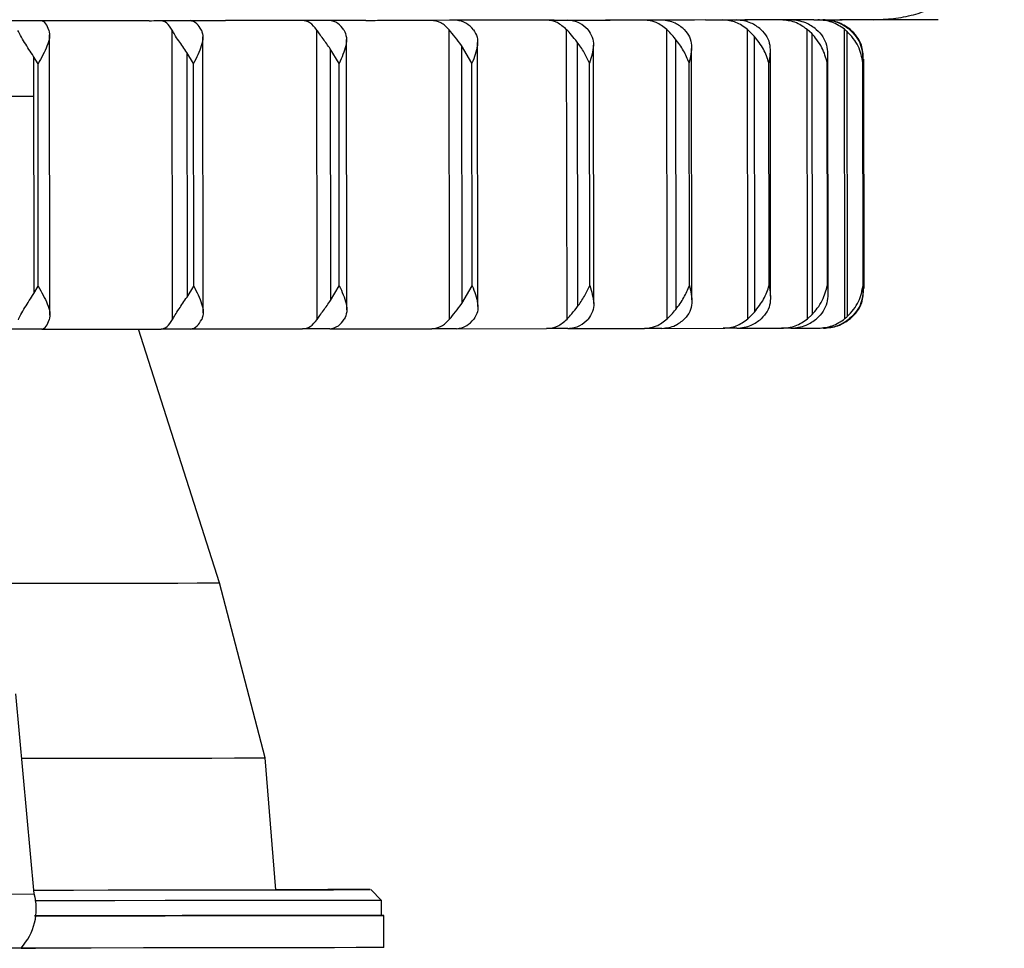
# Model space of a CAD drawing. Header units: millimetres. Extents: x -319 to -22, y 89 to 341.
# Tile 7 of 20: x -238 to -193, y 89 to 132. Entities that reach past the tile are written whole.
import ezdxf

# ---------------------------------------------------------------- set-up
doc = ezdxf.new("R2010")
doc.units = ezdxf.units.MM

msp = doc.modelspace()

# ---------------------------------------------------------------- linework, layer by layer
at = {"color": 7, "linetype": 'Continuous', "lineweight": 25}
for p, q in [((-204.704, 132.179), (-204.609, 132.177)), ((-204.571, 132.174), (-204.702, 132.174)), ((-204.592, 132.174), (-204.571, 132.174)), ((-204.566, 132.175), (-204.571, 132.174)), ((-200.331, 132.184), (-200.242, 132.18)), ((-200.308, 132.181), (-200.282, 132.18)), ((-195.705, 132.186), (-199.386, 132.181)), ((-237.013, 118.436), (-237.029, 131.48)), ((-231.32, 118.233), (-231.336, 131.697)), ((-224.59, 118.241), (-224.607, 131.705)), ((-218.432, 118.249), (-218.448, 131.713)), ((-212.969, 118.256), (-212.986, 131.72)), ((-208.314, 118.262), (-208.331, 131.726)), ((-204.266, 131.418), (-204.577, 131.731)), ((-204.561, 118.267), (-204.577, 131.731)), ((-204.266, 131.418), (-204.25, 118.58)), ((-201.786, 118.271), (-201.803, 131.735)), ((-201.591, 131.538), (-201.803, 131.735)), ((-201.591, 131.538), (-201.575, 118.468)), ((-200.046, 118.273), (-200.063, 131.737)), ((-199.956, 131.645), (-199.94, 118.366)), ((-229.887, 118.55), (-229.903, 131.383)), ((-223.209, 118.688), (-223.224, 131.262)), ((-217.389, 130.157), (-217.881, 130.988)), ((-217.881, 130.988), (-217.867, 118.975)), ((-217.114, 118.835), (-217.129, 131.13)), ((-212.494, 131.142), (-212.48, 118.835)), ((-211.728, 118.981), (-211.742, 130.998)), ((-207.925, 131.286), (-207.91, 118.703)), ((-230.341, 130.141), (-230.654, 130.654)), ((-230.654, 130.654), (-230.64, 119.278)), ((-223.569, 130.149), (-223.976, 130.825)), ((-223.976, 130.825), (-223.962, 119.123)), ((-207.158, 119.148), (-207.172, 130.843)), ((-203.499, 119.321), (-203.513, 130.679)), ((-200.825, 119.494), (-200.838, 130.513)), ((-237.568, 130.132), (-237.779, 130.477)), ((-237.779, 130.477), (-237.766, 119.437)), ((-237.555, 119.782), (-237.568, 130.132)), ((-230.329, 119.791), (-230.341, 130.141)), ((-223.557, 119.8), (-223.569, 130.149)), ((-217.376, 119.807), (-217.389, 130.157)), ((-211.913, 119.814), (-211.926, 130.164)), ((-207.279, 119.82), (-207.292, 130.17)), ((-203.568, 119.825), (-203.581, 130.175)), ((-200.856, 119.829), (-200.868, 130.179)), ((-199.198, 119.831), (-199.21, 130.181)), ((-199.189, 119.665), (-199.202, 130.348)), ((-199.148, 119.672), (-199.161, 130.342)), ((-237.766, 119.437), (-237.555, 119.782)), ((-230.64, 119.278), (-230.329, 119.791)), ((-223.962, 119.123), (-223.557, 119.8)), ((-217.867, 118.975), (-217.376, 119.807)), ((-204.561, 118.267), (-204.25, 118.58)), ((-201.786, 118.271), (-201.575, 118.468)), ((-237.391, 117.783), (-231.838, 117.789)), ((-229.136, 105.974), (-232.898, 117.788)), ((-230.47, 117.792), (-225.266, 117.798)), ((-224, 117.8), (-219.251, 117.805)), ((-218.113, 117.807), (-213.915, 117.812)), ((-212.928, 117.814), (-209.368, 117.818)), ((-208.552, 117.819), (-205.701, 117.823)), ((-205.072, 117.824), (-202.989, 117.826)), ((-202.561, 117.827), (-201.288, 117.829)), ((-227.011, 97.832), (-229.136, 105.974)), ((-237.741, 91.501), (-238.6, 100.814)), ((-226.511, 91.699), (-227.011, 97.832)), ((-224.922, 91.701), (-224.922, 91.701)), ((-221.592, 91.205), (-222.093, 91.704)), ((-245.266, 91.492), (-237.741, 91.501)), ((-221.591, 90.505), (-221.592, 91.205)), ((-221.489, 89.005), (-221.491, 90.505)), ((-237.689, 88.983), (-246.624, 88.972))]:
    msp.add_line(p, q, dxfattribs=at)
at = {"color": 7, "linetype": 'Continuous'}
msp.add_line((-241.436, 128.629), (-237.772, 128.633), dxfattribs=at)
at = {"color": 7, "linetype": 'Continuous', "lineweight": 25, "flags": 128}
for points in [[(-232.404, 132.138), (-233.28, 132.137), (-234.162, 132.136), (-235.05, 132.135), (-235.942, 132.134), (-236.84, 132.133), (-237.742, 132.132), (-238.649, 132.131), (-239.56, 132.13)], [(-231.532, 132.145), (-231.271, 132.145), (-231.01, 132.146), (-230.751, 132.146), (-230.491, 132.146), (-230.233, 132.147), (-229.975, 132.147), (-229.717, 132.147), (-229.461, 132.148)], [(-222.326, 132.151), (-223.111, 132.15), (-223.906, 132.149), (-224.709, 132.148), (-225.521, 132.147), (-226.341, 132.146), (-227.168, 132.145), (-228.003, 132.144), (-228.846, 132.143)], [(-221.48, 132.158), (-221.247, 132.158), (-221.016, 132.158), (-220.785, 132.158), (-220.555, 132.159), (-220.326, 132.159), (-220.098, 132.159), (-219.871, 132.16), (-219.644, 132.16)], [(-213.572, 132.162), (-214.233, 132.161), (-214.906, 132.16), (-215.59, 132.16), (-216.285, 132.159), (-216.991, 132.158), (-217.707, 132.157), (-218.434, 132.156), (-219.172, 132.155)], [(-212.79, 132.168), (-212.596, 132.169), (-212.403, 132.169), (-212.212, 132.169), (-212.021, 132.169), (-211.832, 132.17), (-211.643, 132.17), (-211.456, 132.17), (-211.27, 132.17)], [(-206.525, 132.171), (-207.033, 132.17), (-207.555, 132.17), (-208.09, 132.169), (-208.638, 132.168), (-209.199, 132.168), (-209.774, 132.167), (-210.361, 132.166), (-210.96, 132.165)], [(-205.841, 132.177), (-205.695, 132.178), (-205.549, 132.178), (-205.405, 132.178), (-205.263, 132.178), (-205.121, 132.178), (-204.981, 132.179), (-204.842, 132.179), (-204.704, 132.179)], [(-201.495, 132.178), (-201.827, 132.177), (-202.174, 132.177), (-202.537, 132.176), (-202.914, 132.176), (-203.306, 132.175), (-203.713, 132.175), (-204.135, 132.174), (-204.571, 132.174)], [(-200.939, 132.184), (-200.845, 132.184), (-200.754, 132.184), (-200.663, 132.184), (-200.575, 132.185), (-200.487, 132.185), (-200.401, 132.185), (-200.316, 132.185), (-200.233, 132.185)], [(-198.737, 132.182), (-198.879, 132.182), (-199.035, 132.181), (-199.206, 132.181), (-199.392, 132.181), (-199.592, 132.181), (-199.808, 132.18), (-200.038, 132.18), (-200.282, 132.18)], [(-237.392, 117.782), (-237.572, 117.782), (-237.751, 117.782), (-237.931, 117.782), (-238.111, 117.782), (-238.291, 117.781), (-238.471, 117.781), (-238.652, 117.781), (-238.833, 117.781)], [(-230.471, 117.791), (-230.641, 117.791), (-230.811, 117.791), (-230.982, 117.79), (-231.152, 117.79), (-231.323, 117.79), (-231.494, 117.79), (-231.666, 117.79), (-231.838, 117.789)], [(-224.002, 117.799), (-224.158, 117.799), (-224.316, 117.799), (-224.473, 117.799), (-224.631, 117.798), (-224.789, 117.798), (-224.948, 117.798), (-225.107, 117.798), (-225.266, 117.798)], [(-218.115, 117.806), (-218.255, 117.806), (-218.396, 117.806), (-218.537, 117.806), (-218.679, 117.806), (-218.821, 117.806), (-218.964, 117.805), (-219.107, 117.805), (-219.251, 117.805)], [(-212.93, 117.813), (-213.051, 117.813), (-213.173, 117.813), (-213.296, 117.813), (-213.419, 117.812), (-213.542, 117.812), (-213.666, 117.812), (-213.79, 117.812), (-213.915, 117.812)], [(-208.554, 117.819), (-208.653, 117.819), (-208.754, 117.819), (-208.855, 117.818), (-208.956, 117.818), (-209.058, 117.818), (-209.161, 117.818), (-209.264, 117.818), (-209.368, 117.818)], [(-205.074, 117.823), (-205.15, 117.823), (-205.227, 117.823), (-205.305, 117.823), (-205.383, 117.823), (-205.461, 117.823), (-205.541, 117.823), (-205.621, 117.823), (-205.701, 117.823)], [(-202.563, 117.827), (-202.614, 117.827), (-202.666, 117.827), (-202.718, 117.827), (-202.771, 117.827), (-202.825, 117.826), (-202.879, 117.826), (-202.934, 117.826), (-202.989, 117.826)], [(-240.015, 105.96), (-239.334, 105.961), (-237.25, 105.964), (-235.359, 105.966), (-233.685, 105.968), (-232.25, 105.97), (-231.07, 105.972), (-230.161, 105.973), (-229.534, 105.974), (-229.197, 105.974), (-229.136, 105.974)], [(-238.323, 97.817), (-236.234, 97.82), (-234.203, 97.822), (-232.388, 97.825), (-230.81, 97.827), (-229.487, 97.828), (-228.435, 97.83), (-227.667, 97.831), (-227.191, 97.832), (-227.013, 97.832), (-227.011, 97.832)], [(-237.758, 91.683), (-236.78, 91.685), (-234.3, 91.688), (-231.996, 91.691), (-229.89, 91.693), (-228.003, 91.696), (-226.353, 91.698), (-224.955, 91.7), (-223.824, 91.701), (-222.97, 91.703), (-222.4, 91.703), (-222.122, 91.704), (-222.137, 91.704), (-222.446, 91.704), (-223.044, 91.703), (-223.928, 91.702), (-225.087, 91.701), (-226.511, 91.7)], [(-237.758, 91.684), (-235.911, 91.686), (-233.841, 91.689), (-231.991, 91.691), (-230.382, 91.693), (-229.034, 91.695), (-227.962, 91.696), (-227.179, 91.698), (-226.693, 91.698), (-226.512, 91.699), (-226.511, 91.699)], [(-224.543, 91.701), (-225.03, 91.701), (-225.472, 91.7), (-225.801, 91.7), (-225.968, 91.699), (-225.946, 91.7), (-225.74, 91.7), (-225.38, 91.7), (-224.922, 91.701)], [(-224.922, 91.701), (-224.435, 91.701), (-223.993, 91.702), (-223.663, 91.702), (-223.497, 91.703), (-223.518, 91.702), (-223.725, 91.702), (-224.084, 91.702), (-224.543, 91.701)], [(-221.592, 91.205), (-221.622, 91.205), (-221.905, 91.204), (-222.483, 91.203), (-223.352, 91.202), (-224.502, 91.2), (-225.922, 91.198), (-227.6, 91.196), (-229.518, 91.194), (-231.658, 91.191), (-234, 91.188), (-236.521, 91.185), (-237.721, 91.183)], [(-237.738, 90.483), (-236.52, 90.485), (-233.999, 90.488), (-231.657, 90.491), (-229.517, 90.494), (-227.599, 90.496), (-225.921, 90.498), (-224.501, 90.5), (-223.351, 90.502), (-222.482, 90.503), (-221.904, 90.504), (-221.621, 90.505), (-221.591, 90.505)], [(-221.591, 90.505), (-221.491, 90.505), (-221.65, 90.504), (-222.115, 90.504), (-222.88, 90.503), (-223.939, 90.501), (-225.282, 90.499), (-226.894, 90.497), (-228.76, 90.495), (-230.861, 90.492), (-233.177, 90.489), (-235.685, 90.486), (-237.738, 90.483)], [(-221.489, 89.005), (-221.625, 89.004), (-222.057, 89.004), (-222.78, 89.003), (-223.788, 89.001), (-225.07, 89), (-226.616, 88.997), (-228.409, 88.995), (-230.434, 88.993), (-232.67, 88.99), (-235.096, 88.987), (-237.689, 88.983)]]:
    msp.add_lwpolyline(points, dxfattribs=at)
at = {"color": 7, "linetype": 'Continuous', "lineweight": 25}
msp.add_arc((-240.335, 90.803), 2.686, 317.4058, 15.0491, dxfattribs=at)
for points, knots in [([(-198.737, 132.182), (-198.42, 132.193), (-197.771, 132.217), (-196.542, 132.462), (-195.249, 133), (-193.824, 133.999), (-193.03, 134.993), (-192.633, 135.491)], [0, 0, 0, 0, 0.122676, 0.2506, 0.500254, 0.750018, 1, 1, 1, 1]), ([(-237.059, 131.69), (-237.105, 131.803), (-237.21, 132.062), (-237.338, 132.107), (-237.41, 132.132)], [0, 0, 0, 0, 0.43833, 1, 1, 1, 1]), ([(-232.404, 132.138), (-232.257, 132.14), (-231.963, 132.142), (-231.675, 132.144), (-231.532, 132.145)], [0, 0, 0, 0, 0.50023, 1, 1, 1, 1]), ([(-231.336, 131.697), (-231.415, 131.824), (-231.572, 132.079), (-231.761, 132.119), (-231.855, 132.139)], [0, 0, 0, 0, 0.5, 1, 1, 1, 1]), ([(-229.97, 131.699), (-230.038, 131.812), (-230.194, 132.07), (-230.383, 132.116), (-230.489, 132.141)], [0, 0, 0, 0, 0.43833, 1, 1, 1, 1]), ([(-229.461, 132.148), (-229.331, 132.147), (-229.071, 132.146), (-228.921, 132.144), (-228.846, 132.143)], [0, 0, 0, 0, 0.499974, 1, 1, 1, 1]), ([(-224.607, 131.705), (-224.709, 131.833), (-224.915, 132.088), (-225.16, 132.128), (-225.283, 132.147)], [0, 0, 0, 0, 0.5000001, 1, 1, 1, 1]), ([(-223.343, 131.707), (-223.432, 131.82), (-223.635, 132.079), (-223.881, 132.124), (-224.019, 132.149)], [0, 0, 0, 0, 0.43833, 1, 1, 1, 1]), ([(-222.326, 132.151), (-222.175, 132.152), (-221.874, 132.155), (-221.611, 132.157), (-221.48, 132.158)], [0, 0, 0, 0, 0.5002297, 1, 1, 1, 1]), ([(-219.644, 132.16), (-219.533, 132.159), (-219.31, 132.158), (-219.218, 132.156), (-219.172, 132.155)], [0, 0, 0, 0, 0.499974, 1, 1, 1, 1]), ([(-218.448, 131.713), (-218.573, 131.84), (-218.821, 132.095), (-219.119, 132.135), (-219.268, 132.155)], [0, 0, 0, 0, 0.5, 1, 1, 1, 1]), ([(-217.312, 131.714), (-217.42, 131.828), (-217.666, 132.086), (-217.964, 132.131), (-218.132, 132.156)], [0, 0, 0, 0, 0.43833, 1, 1, 1, 1]), ([(-212.986, 131.72), (-213.129, 131.847), (-213.417, 132.102), (-213.761, 132.142), (-213.933, 132.162)], [0, 0, 0, 0, 0.5, 1, 1, 1, 1]), ([(-213.572, 132.162), (-213.424, 132.163), (-213.129, 132.166), (-212.903, 132.168), (-212.79, 132.168)], [0, 0, 0, 0, 0.50023, 1, 1, 1, 1]), ([(-212, 131.721), (-212.125, 131.834), (-212.409, 132.093), (-212.754, 132.138), (-212.947, 132.163)], [0, 0, 0, 0, 0.43833, 1, 1, 1, 1]), ([(-211.27, 132.17), (-211.182, 132.17), (-211.007, 132.168), (-210.976, 132.166), (-210.96, 132.165)], [0, 0, 0, 0, 0.499974, 1, 1, 1, 1]), ([(-210.96, 132.165), (-210.971, 132.165), (-210.984, 132.165), (-211.154, 132.165), (-211.181, 132.165)], [0, 0, 0, 0, 0.841927, 1, 1, 1, 1]), ([(-208.331, 131.726), (-208.49, 131.853), (-208.81, 132.108), (-209.194, 132.148), (-209.385, 132.168)], [0, 0, 0, 0, 0.5, 1, 1, 1, 1]), ([(-207.516, 131.727), (-207.655, 131.84), (-207.971, 132.099), (-208.355, 132.144), (-208.571, 132.169)], [0, 0, 0, 0, 0.4383299, 1, 1, 1, 1]), ([(-206.525, 132.171), (-206.387, 132.172), (-206.111, 132.175), (-205.931, 132.177), (-205.841, 132.177)], [0, 0, 0, 0, 0.5002297, 1, 1, 1, 1]), ([(-204.577, 131.731), (-204.75, 131.858), (-205.096, 132.113), (-205.511, 132.153), (-205.718, 132.173)], [0, 0, 0, 0, 0.5000001, 1, 1, 1, 1]), ([(-203.951, 131.732), (-204.101, 131.845), (-204.443, 132.103), (-204.858, 132.148), (-205.092, 132.173)], [0, 0, 0, 0, 0.4383299, 1, 1, 1, 1]), ([(-204.609, 132.177), (-204.59, 132.177), (-204.541, 132.177), (-204.556, 132.176), (-204.566, 132.175)], [0, 0, 0, 0, 0.4040797, 1, 1, 1, 1]), ([(-201.803, 131.735), (-201.985, 131.862), (-202.35, 132.117), (-202.788, 132.156), (-203.007, 132.176)], [0, 0, 0, 0, 0.5000001, 1, 1, 1, 1]), ([(-201.376, 131.735), (-201.534, 131.848), (-201.896, 132.107), (-202.334, 132.152), (-202.58, 132.177)], [0, 0, 0, 0, 0.43833, 1, 1, 1, 1]), ([(-201.495, 132.178), (-201.372, 132.179), (-201.127, 132.181), (-201.001, 132.183), (-200.939, 132.184)], [0, 0, 0, 0, 0.50023, 1, 1, 1, 1]), ([(-200.063, 131.737), (-200.251, 131.865), (-200.628, 132.119), (-201.08, 132.159), (-201.305, 132.179)], [0, 0, 0, 0, 0.5, 1, 1, 1, 1]), ([(-199.845, 131.738), (-200.009, 131.851), (-200.382, 132.109), (-200.834, 132.154), (-201.088, 132.179)], [0, 0, 0, 0, 0.43833, 1, 1, 1, 1]), ([(-199.808, 131.738), (-199.996, 131.866), (-200.373, 132.121), (-200.825, 132.16), (-201.051, 132.18)], [0, 0, 0, 0, 0.5, 1, 1, 1, 1]), ([(-200.233, 132.185), (-200.202, 132.184), (-200.141, 132.183), (-200.235, 132.181), (-200.282, 132.18)], [0, 0, 0, 0, 0.499974, 1, 1, 1, 1]), ([(-237.779, 130.477), (-237.919, 130.694), (-238.136, 131.03), (-238.39, 131.435), (-238.465, 131.608), (-238.499, 131.688)], [0, 0, 0, 0, 0.498477, 0.769944, 1, 1, 1, 1]), ([(-237.059, 131.69), (-237.043, 131.578), (-237.012, 131.355), (-237.182, 130.827), (-237.413, 130.41), (-237.568, 130.132)], [0, 0, 0, 0, 0.2508614, 0.5013074, 1, 1, 1, 1]), ([(-230.654, 130.654), (-230.779, 130.841), (-230.972, 131.13), (-231.211, 131.477), (-231.296, 131.627), (-231.336, 131.697)], [0, 0, 0, 0, 0.49849, 0.767187, 1, 1, 1, 1]), ([(-229.97, 131.699), (-229.937, 131.587), (-229.873, 131.363), (-229.988, 130.836), (-230.2, 130.419), (-230.341, 130.141)], [0, 0, 0, 0, 0.250861, 0.501307, 1, 1, 1, 1]), ([(-223.976, 130.825), (-224.086, 130.983), (-224.256, 131.226), (-224.476, 131.518), (-224.565, 131.645), (-224.607, 131.705)], [0, 0, 0, 0, 0.498429, 0.764459, 1, 1, 1, 1]), ([(-223.343, 131.707), (-223.294, 131.595), (-223.197, 131.372), (-223.255, 130.845), (-223.443, 130.427), (-223.569, 130.149)], [0, 0, 0, 0, 0.250861, 0.501307, 1, 1, 1, 1]), ([(-217.881, 130.988), (-217.979, 131.119), (-218.173, 131.382), (-218.357, 131.603), (-218.448, 131.713)], [0, 0, 0, 0, 0.4999002, 1, 1, 1, 1]), ([(-217.312, 131.714), (-217.248, 131.603), (-217.12, 131.379), (-217.12, 130.852), (-217.281, 130.435), (-217.389, 130.157)], [0, 0, 0, 0, 0.250861, 0.501307, 1, 1, 1, 1]), ([(-212.494, 131.142), (-212.584, 131.255), (-212.748, 131.464), (-212.911, 131.639), (-212.986, 131.72)], [0, 0, 0, 0, 0.541892, 1, 1, 1, 1]), ([(-212, 131.721), (-211.922, 131.609), (-211.767, 131.386), (-211.708, 130.859), (-211.839, 130.442), (-211.926, 130.164)], [0, 0, 0, 0, 0.250861, 0.501307, 1, 1, 1, 1]), ([(-207.925, 131.286), (-207.996, 131.37), (-208.129, 131.528), (-208.266, 131.663), (-208.331, 131.726)], [0, 0, 0, 0, 0.532249, 1, 1, 1, 1]), ([(-207.516, 131.727), (-207.426, 131.615), (-207.246, 131.392), (-207.13, 130.865), (-207.227, 130.448), (-207.292, 130.17)], [0, 0, 0, 0, 0.250861, 0.501307, 1, 1, 1, 1]), ([(-203.581, 130.175), (-203.652, 130.391), (-203.796, 130.821), (-204.109, 131.219), (-204.266, 131.418)], [0, 0, 0, 0, 0.500151, 1, 1, 1, 1]), ([(-203.951, 131.732), (-203.85, 131.62), (-203.648, 131.397), (-203.478, 130.87), (-203.54, 130.453), (-203.581, 130.175)], [0, 0, 0, 0, 0.250861, 0.501307, 1, 1, 1, 1]), ([(-200.868, 130.179), (-200.933, 130.416), (-201.033, 130.782), (-201.322, 131.237), (-201.507, 131.444), (-201.591, 131.538)], [0, 0, 0, 0, 0.499301, 0.77298, 1, 1, 1, 1]), ([(-201.376, 131.735), (-201.267, 131.624), (-201.049, 131.4), (-200.827, 130.874), (-200.852, 130.457), (-200.868, 130.179)], [0, 0, 0, 0, 0.250861, 0.501307, 1, 1, 1, 1]), ([(-199.956, 131.645), (-199.976, 131.663), (-200.011, 131.694), (-200.047, 131.724), (-200.063, 131.737)], [0, 0, 0, 0, 0.559591, 1, 1, 1, 1]), ([(-199.21, 130.181), (-199.261, 130.439), (-199.339, 130.827), (-199.639, 131.319), (-199.85, 131.536), (-199.956, 131.645)], [0, 0, 0, 0, 0.499267, 0.749427, 1, 1, 1, 1]), ([(-199.845, 131.738), (-199.73, 131.626), (-199.499, 131.403), (-199.23, 130.876), (-199.218, 130.459), (-199.21, 130.181)], [0, 0, 0, 0, 0.250861, 0.501307, 1, 1, 1, 1]), ([(-199.19, 130.342), (-199.198, 130.566), (-199.213, 130.929), (-199.462, 131.404), (-199.693, 131.627), (-199.808, 131.738)], [0, 0, 0, 0, 0.4451336, 0.7225087, 1, 1, 1, 1]), ([(-211.926, 130.164), (-212.002, 130.331), (-212.153, 130.663), (-212.381, 130.983), (-212.494, 131.142)], [0, 0, 0, 0, 0.499709, 1, 1, 1, 1]), ([(-207.292, 130.17), (-207.368, 130.362), (-207.521, 130.745), (-207.79, 131.106), (-207.925, 131.286)], [0, 0, 0, 0, 0.499921, 1, 1, 1, 1]), ([(-237.555, 119.782), (-237.4, 119.505), (-237.167, 119.088), (-236.996, 118.561), (-237.027, 118.338), (-237.042, 118.226)], [0, 0, 0, 0, 0.498883, 0.749389, 1, 1, 1, 1]), ([(-230.329, 119.791), (-230.187, 119.513), (-229.973, 119.096), (-229.857, 118.57), (-229.921, 118.346), (-229.954, 118.235)], [0, 0, 0, 0, 0.498883, 0.749389, 1, 1, 1, 1]), ([(-223.557, 119.8), (-223.43, 119.522), (-223.24, 119.105), (-223.181, 118.578), (-223.278, 118.355), (-223.326, 118.243)], [0, 0, 0, 0, 0.498883, 0.749389, 1, 1, 1, 1]), ([(-217.376, 119.807), (-217.268, 119.53), (-217.106, 119.113), (-217.105, 118.586), (-217.232, 118.362), (-217.296, 118.25)], [0, 0, 0, 0, 0.498883, 0.749389, 1, 1, 1, 1]), ([(-212.48, 118.835), (-212.366, 118.994), (-212.14, 119.314), (-211.989, 119.647), (-211.913, 119.814)], [0, 0, 0, 0, 0.499535, 1, 1, 1, 1]), ([(-211.913, 119.814), (-211.826, 119.537), (-211.694, 119.119), (-211.751, 118.592), (-211.907, 118.369), (-211.984, 118.257)], [0, 0, 0, 0, 0.498883, 0.749389, 1, 1, 1, 1]), ([(-207.91, 118.703), (-207.775, 118.883), (-207.507, 119.245), (-207.355, 119.628), (-207.279, 119.82)], [0, 0, 0, 0, 0.499635, 1, 1, 1, 1]), ([(-207.279, 119.82), (-207.214, 119.543), (-207.115, 119.125), (-207.23, 118.598), (-207.41, 118.375), (-207.5, 118.263)], [0, 0, 0, 0, 0.498883, 0.749389, 1, 1, 1, 1]), ([(-204.25, 118.58), (-204.094, 118.779), (-203.782, 119.178), (-203.639, 119.609), (-203.568, 119.825)], [0, 0, 0, 0, 0.499644, 1, 1, 1, 1]), ([(-203.568, 119.825), (-203.526, 119.547), (-203.463, 119.13), (-203.633, 118.603), (-203.834, 118.38), (-203.934, 118.268)], [0, 0, 0, 0, 0.498883, 0.749389, 1, 1, 1, 1]), ([(-201.575, 118.468), (-201.491, 118.562), (-201.306, 118.77), (-201.019, 119.225), (-200.92, 119.592), (-200.856, 119.829)], [0, 0, 0, 0, 0.2272612, 0.5013251, 1, 1, 1, 1]), ([(-200.856, 119.829), (-200.838, 119.551), (-200.812, 119.134), (-201.033, 118.607), (-201.251, 118.383), (-201.36, 118.271)], [0, 0, 0, 0, 0.498883, 0.749389, 1, 1, 1, 1]), ([(-199.94, 118.366), (-199.834, 118.475), (-199.624, 118.693), (-199.324, 119.186), (-199.248, 119.574), (-199.198, 119.831)], [0, 0, 0, 0, 0.2507054, 0.5013383, 1, 1, 1, 1]), ([(-199.198, 119.831), (-199.205, 119.554), (-199.216, 119.136), (-199.484, 118.609), (-199.714, 118.385), (-199.829, 118.274)], [0, 0, 0, 0, 0.498883, 0.749389, 1, 1, 1, 1]), ([(-199.792, 118.274), (-199.676, 118.386), (-199.446, 118.61), (-199.198, 119.086), (-199.185, 119.449), (-199.177, 119.672)], [0, 0, 0, 0, 0.27777, 0.55508, 1, 1, 1, 1]), ([(-238.483, 118.224), (-238.449, 118.304), (-238.374, 118.478), (-238.121, 118.883), (-237.905, 119.219), (-237.766, 119.437)], [0, 0, 0, 0, 0.2300015, 0.5014255, 1, 1, 1, 1]), ([(-231.32, 118.233), (-231.28, 118.303), (-231.195, 118.453), (-230.957, 118.801), (-230.765, 119.09), (-230.64, 119.278)], [0, 0, 0, 0, 0.2327226, 0.5013379, 1, 1, 1, 1]), ([(-224.59, 118.241), (-224.549, 118.301), (-224.46, 118.429), (-224.241, 118.721), (-224.072, 118.965), (-223.962, 119.123)], [0, 0, 0, 0, 0.235392, 0.501269, 1, 1, 1, 1]), ([(-218.432, 118.249), (-218.34, 118.359), (-218.157, 118.58), (-217.964, 118.844), (-217.867, 118.975)], [0, 0, 0, 0, 0.5004658, 1, 1, 1, 1]), ([(-212.969, 118.256), (-212.895, 118.337), (-212.732, 118.513), (-212.568, 118.722), (-212.48, 118.835)], [0, 0, 0, 0, 0.458108, 1, 1, 1, 1]), ([(-208.314, 118.262), (-208.25, 118.325), (-208.113, 118.461), (-207.98, 118.619), (-207.91, 118.703)], [0, 0, 0, 0, 0.467751, 1, 1, 1, 1]), ([(-237.392, 117.782), (-237.321, 117.808), (-237.193, 117.854), (-237.088, 118.112), (-237.042, 118.226)], [0, 0, 0, 0, 0.56167, 1, 1, 1, 1]), ([(-231.838, 117.789), (-231.744, 117.809), (-231.555, 117.85), (-231.398, 118.105), (-231.32, 118.233)], [0, 0, 0, 0, 0.49896, 1, 1, 1, 1]), ([(-230.471, 117.791), (-230.365, 117.817), (-230.177, 117.862), (-230.022, 118.121), (-229.954, 118.235)], [0, 0, 0, 0, 0.56167, 1, 1, 1, 1]), ([(-225.266, 117.798), (-225.143, 117.818), (-224.898, 117.858), (-224.693, 118.113), (-224.59, 118.241)], [0, 0, 0, 0, 0.49896, 1, 1, 1, 1]), ([(-224.002, 117.799), (-223.864, 117.825), (-223.617, 117.87), (-223.415, 118.129), (-223.326, 118.243)], [0, 0, 0, 0, 0.56167, 1, 1, 1, 1]), ([(-219.251, 117.805), (-219.102, 117.825), (-218.804, 117.866), (-218.556, 118.121), (-218.432, 118.249)], [0, 0, 0, 0, 0.49896, 1, 1, 1, 1]), ([(-218.115, 117.806), (-217.947, 117.832), (-217.649, 117.878), (-217.403, 118.137), (-217.296, 118.25)], [0, 0, 0, 0, 0.56167, 1, 1, 1, 1]), ([(-213.915, 117.812), (-213.744, 117.832), (-213.4, 117.873), (-213.113, 118.128), (-212.969, 118.256)], [0, 0, 0, 0, 0.49896, 1, 1, 1, 1]), ([(-212.93, 117.813), (-212.737, 117.839), (-212.392, 117.885), (-212.108, 118.144), (-211.984, 118.257)], [0, 0, 0, 0, 0.56167, 1, 1, 1, 1]), ([(-209.368, 117.818), (-209.177, 117.838), (-208.794, 117.878), (-208.474, 118.134), (-208.314, 118.262)], [0, 0, 0, 0, 0.49896, 1, 1, 1, 1]), ([(-208.554, 117.819), (-208.338, 117.845), (-207.954, 117.89), (-207.638, 118.149), (-207.5, 118.263)], [0, 0, 0, 0, 0.56167, 1, 1, 1, 1]), ([(-205.701, 117.823), (-205.494, 117.843), (-205.08, 117.883), (-204.734, 118.139), (-204.561, 118.267)], [0, 0, 0, 0, 0.49896, 1, 1, 1, 1]), ([(-205.074, 117.823), (-204.841, 117.849), (-204.426, 117.895), (-204.084, 118.154), (-203.934, 118.268)], [0, 0, 0, 0, 0.56167, 1, 1, 1, 1]), ([(-202.989, 117.826), (-202.771, 117.847), (-202.334, 117.887), (-201.969, 118.143), (-201.786, 118.271)], [0, 0, 0, 0, 0.49896, 1, 1, 1, 1]), ([(-202.563, 117.827), (-202.317, 117.853), (-201.879, 117.899), (-201.518, 118.158), (-201.36, 118.271)], [0, 0, 0, 0, 0.5616701, 1, 1, 1, 1]), ([(-201.288, 117.829), (-201.063, 117.849), (-200.611, 117.89), (-200.235, 118.145), (-200.046, 118.273)], [0, 0, 0, 0, 0.49896, 1, 1, 1, 1]), ([(-201.071, 117.829), (-200.817, 117.855), (-200.364, 117.901), (-199.992, 118.16), (-199.829, 118.274)], [0, 0, 0, 0, 0.56167, 1, 1, 1, 1]), ([(-201.034, 117.83), (-200.809, 117.85), (-200.357, 117.891), (-199.98, 118.146), (-199.792, 118.274)], [0, 0, 0, 0, 0.49896, 1, 1, 1, 1]), ([(-200.046, 118.273), (-200.026, 118.29), (-199.99, 118.32), (-199.955, 118.352), (-199.94, 118.366)], [0, 0, 0, 0, 0.561453, 1, 1, 1, 1]), ([(-238.358, 88.985), (-238.232, 88.985), (-238.008, 88.983), (-237.787, 88.983), (-237.689, 88.983)], [0, 0, 0, 0, 0.56, 1, 1, 1, 1])]:
    msp.add_open_spline(points, degree=3, knots=knots, dxfattribs=at)

doc.saveas('drawing.dxf')
